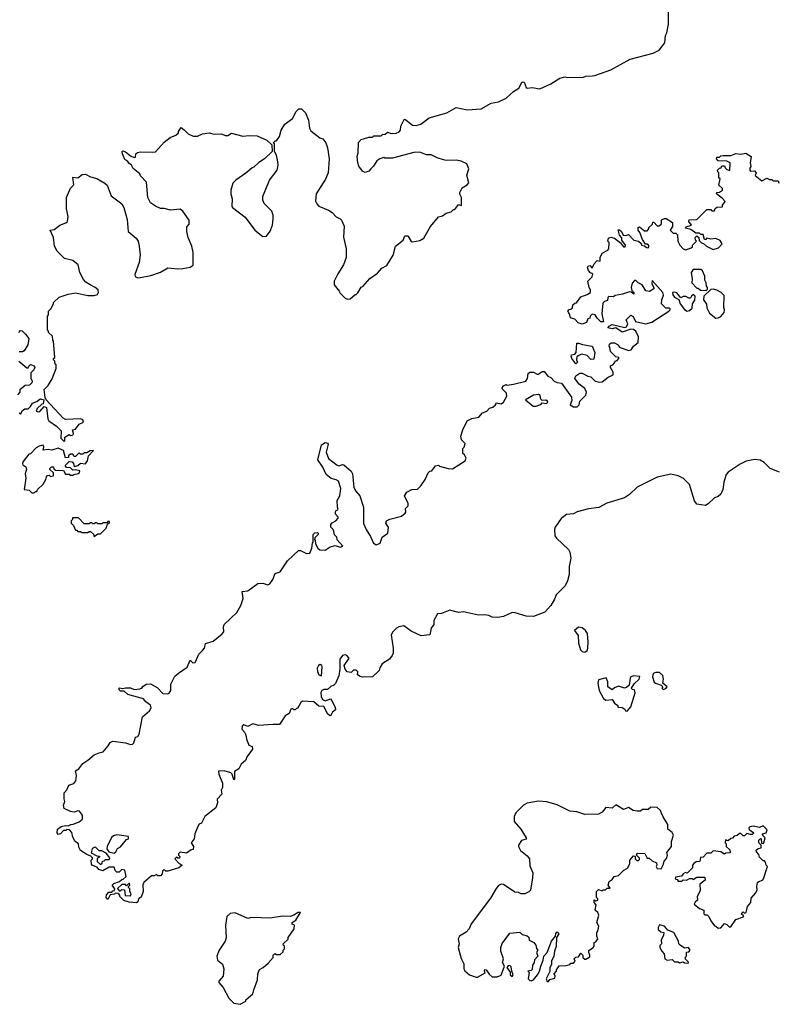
# Model space of a CAD drawing. Extents: x 2029826 to 2248070, y 228728 to 402406.
# Tile 37 of 256: x 2087298 to 2093376, y 277310 to 285201. Entities that reach past the tile are written whole.
import ezdxf

# ---------------------------------------------------------------- set-up
doc = ezdxf.new("R2010")
doc.units = 0

msp = doc.modelspace()

# ---------------------------------------------------------------- linework, layer by layer
at = {"layer": '0CON10XD'}
for points in [[(2089857.5, 283025), (2089865, 283010), (2089905, 282970), (2089925, 282962.5), (2089947, 282963), (2089985, 283000), (2089995, 283000), (2090008.3, 283011.7), (2090033.6, 283056.4), (2090046.4, 283063.6), (2090103.6, 283126.4), (2090165, 283170), (2090200.7, 283209.3), (2090239.3, 283230.7), (2090290, 283315), (2090310, 283385), (2090370, 283435), (2090385, 283470), (2090408.3, 283468.3), (2090433.6, 283423.6), (2090445, 283420), (2090505, 283432.5), (2090535, 283450), (2090590, 283545), (2090655, 283620), (2090685, 283630), (2090715, 283650), (2090755, 283660), (2090775, 283680), (2090785, 283680), (2090815, 283720), (2090838.3, 283711.7), (2090837.5, 283775), (2090823.6, 283803.6), (2090823.6, 283816.4), (2090842.5, 283855), (2090883.6, 283876.4), (2090896.1, 283893.9), (2090880, 283955), (2090896.7, 284005), (2090880, 284045), (2090835, 284067.5), (2090796.4, 284076.4), (2090715, 284072.5), (2090695, 284077.5), (2090643, 284093), (2090595, 284117.5), (2090558.3, 284118.3), (2090505, 284140), (2090455, 284137.5), (2090285, 284092.5), (2090225, 284092.5), (2090215, 284097.5), (2090183, 284087), (2090160.7, 284069.3), (2090133.6, 284026.4), (2090112.5, 284005), (2090095, 283987.5), (2090065, 283977.5), (2090045, 283987.5), (2090016.1, 284026.1), (2090006.7, 284055), (2090002.5, 284105), (2090010, 284135), (2090013, 284217), (2090035, 284240), (2090053, 284247), (2090095, 284260), (2090125, 284260), (2090135, 284270), (2090195, 284270), (2090205, 284280), (2090227, 284283), (2090245, 284300), (2090275, 284290), (2090315, 284292.5), (2090338.3, 284301.7), (2090350, 284315), (2090353, 284347), (2090377.5, 284402.5), (2090385, 284403.3), (2090405, 284389.2), (2090444.6, 284354.6), (2090475, 284353.6), (2090512.5, 284365), (2090580, 284415), (2090720, 284455), (2090795, 284497.5), (2090885, 284480), (2090995, 284487.5), (2091075, 284532.5), (2091135, 284542.5), (2091195, 284572.5), (2091253.6, 284626.4), (2091297.7, 284652.3), (2091325, 284702.5), (2091340.3, 284700.3), (2091355, 284657.5), (2091365, 284652.5), (2091405, 284656.7), (2091465, 284646.7), (2091555, 284687.5), (2091625, 284732.5), (2091665, 284742.5), (2091685, 284737.5), (2091815, 284740), (2091835, 284747.5), (2091885, 284750), (2091907, 284753), (2092035, 284800), (2092190, 284885), (2092375, 284932.5), (2092423, 284957), (2092467.5, 285015), (2092472.5, 285075), (2092482.5, 285095), (2092497.5, 285165), (2092496.7, 285265)], [(2087295, 282050), (2087305, 282040), (2087320.7, 282069.3), (2087338.3, 282081.7), (2087365, 282082.5), (2087385, 282100), (2087401.7, 282128.3), (2087435, 282140), (2087450, 282155), (2087465, 282162.5), (2087490, 282155), (2087487, 282123), (2087475, 282120), (2087438.8, 282085), (2087431.2, 282065), (2087445, 282058), (2087458.3, 282061.7), (2087495, 282100), (2087513, 282093), (2087523.6, 282003.6), (2087532.5, 281985), (2087593.9, 281943.9), (2087630, 281905), (2087628.3, 281848.3), (2087655, 281820), (2087660, 281825), (2087660, 281855), (2087693, 281877), (2087705, 281870), (2087726.7, 281873.3), (2087730, 281885), (2087720, 281915), (2087745, 281920), (2087775, 281960), (2087810, 281975), (2087803, 281993), (2087785, 282003.3), (2087665, 281997.5), (2087645, 282007.5), (2087510, 282155), (2087503, 282173), (2087493, 282237), (2087525, 282270), (2087557, 282323), (2087590, 282405), (2087590, 282435), (2087581.7, 282441.7), (2087580, 282465), (2087570, 282475), (2087570, 282485), (2087580, 282495), (2087570, 282625), (2087563, 282633), (2087560, 282665), (2087530, 282695), (2087530, 282705), (2087520, 282715), (2087520, 282825), (2087530, 282835), (2087530, 282865), (2087547, 282883), (2087570, 282925), (2087570, 282935), (2087615, 282977.5), (2087685, 283002.5), (2087745, 283012.5), (2087845, 282991.2), (2087895, 282991.2), (2087920.7, 282999.3), (2087930, 283015), (2087926.7, 283035), (2087902.5, 283055), (2087862.5, 283075), (2087827, 283097), (2087808.8, 283118.8), (2087780, 283175), (2087766.4, 283236.4), (2087725, 283270), (2087656.4, 283286.4), (2087597.5, 283345), (2087577.5, 283385), (2087570, 283455), (2087543.3, 283515), (2087575, 283520), (2087620, 283555), (2087667, 283573), (2087680, 283585), (2087687.5, 283625), (2087672.5, 283685), (2087672.5, 283775), (2087705, 283850), (2087731.7, 283878.3), (2087725, 283940), (2087765, 283933.3), (2087798.3, 283961.7), (2087825, 283962.5), (2087865, 283942.5), (2087915, 283927.5), (2087980.7, 283890.7), (2087997.5, 283875), (2088030.7, 283790.7), (2088117.5, 283725), (2088132.5, 283695), (2088159.3, 283599.3), (2088167.5, 283505), (2088230.5, 283450.5), (2088246.2, 283425), (2088256, 283385), (2088262, 283315), (2088256, 283255), (2088220.7, 283159.3), (2088223, 283143), (2088243.6, 283133.6), (2088265, 283133.8), (2088348, 283152), (2088425, 283176.7), (2088485, 283211.2), (2088565, 283203.8), (2088605, 283206.7), (2088665, 283217.5), (2088687.5, 283235), (2088686.7, 283335), (2088676.2, 283385), (2088646.7, 283455), (2088637.5, 283505), (2088638.3, 283541.7), (2088656.2, 283563.8), (2088655.7, 283595), (2088605, 283666), (2088585, 283684), (2088506.1, 283673.9), (2088455, 283688.8), (2088425, 283689.2), (2088385.5, 283705.5), (2088345, 283732.5), (2088323.8, 283775), (2088315, 283900), (2088265, 283950), (2088260, 283965), (2088208.3, 284008.3), (2088192.5, 284035), (2088171.1, 284051.1), (2088163.8, 284065), (2088140, 284080), (2088121.5, 284125), (2088120, 284145), (2088125, 284150), (2088145, 284143.3), (2088185, 284110), (2088215, 284097.5), (2088225, 284100), (2088227.5, 284125), (2088243, 284137), (2088265, 284142.5), (2088365, 284138.8), (2088385, 284143.3), (2088455, 284220), (2088503.9, 284256.1), (2088550, 284275), (2088570, 284295), (2088570, 284305), (2088591.7, 284338.3), (2088615, 284317.5), (2088647, 284287), (2088687, 284267), (2088723, 284267), (2088763.6, 284286.4), (2088815, 284293.8), (2088855, 284283.8), (2088915, 284286.7), (2088945, 284273.3), (2088967, 284273), (2088995, 284292.5), (2089085, 284266.7), (2089137, 284273), (2089201.7, 284271.7), (2089277, 284237), (2089318.3, 284198.3), (2089320, 284145), (2089260, 284085), (2089215, 284057.5), (2089175, 284020), (2089160, 284015), (2089109.3, 283970.7), (2089030, 283915), (2089005, 283890), (2088990, 283835), (2088990, 283805), (2089000, 283765), (2088997.5, 283705), (2089002.5, 283695), (2089105, 283617.5), (2089182.5, 283515), (2089245, 283462.5), (2089275, 283467.5), (2089305, 283507.5), (2089323.3, 283555), (2089328.8, 283605), (2089328, 283635), (2089317.7, 283667.7), (2089257.7, 283727.7), (2089246.2, 283755), (2089246.2, 283785), (2089300, 283915), (2089360, 283995), (2089370, 284035), (2089367, 284063), (2089356.4, 284116.4), (2089340, 284145), (2089340, 284205), (2089330, 284215), (2089345, 284230), (2089355, 284230), (2089380, 284265), (2089392.5, 284315), (2089422.5, 284365), (2089485, 284410), (2089514.2, 284465.8), (2089535, 284487.5), (2089555, 284486.2), (2089588.8, 284455), (2089612.5, 284395), (2089620.7, 284330.7), (2089630.7, 284310.7), (2089702.5, 284255), (2089726.1, 284246.1), (2089750, 284215), (2089763.3, 284175), (2089778.8, 284085), (2089770, 283975), (2089747.7, 283922.3), (2089673.3, 283805), (2089667, 283747), (2089677.5, 283725), (2089695, 283707.5), (2089773.6, 283673.6), (2089802.5, 283655), (2089835, 283622.5), (2089866.4, 283606.4), (2089877.5, 283595), (2089897, 283547), (2089893, 283457), (2089913.3, 283365), (2089913.3, 283295), (2089893.6, 283236.4), (2089846.4, 283163.6), (2089817.5, 283105), (2089817.5, 283075), (2089857.5, 283025)], [(2092146.4, 282733.6), (2092159.3, 282740.7), (2092170, 282765), (2092157.5, 282795), (2092195, 282832.5), (2092213, 282823), (2092231.7, 282781.7), (2092315, 282763.3), (2092363.6, 282776.4), (2092500, 282865), (2092510, 282875), (2092510, 282885), (2092505, 282890), (2092475, 282890), (2092440, 282925), (2092442.5, 282955), (2092457.7, 282992.3), (2092451.2, 283015), (2092365, 283110), (2092362.5, 283085), (2092380, 283055), (2092380, 283045), (2092345, 283022.5), (2092315, 283027.5), (2092285, 283077.5), (2092253, 283093), (2092235, 283110), (2092225, 283110), (2092205, 283090), (2092197.5, 283055), (2092201.7, 283031.7), (2092220, 283015), (2092218.3, 283001.7), (2092198.3, 283018.3), (2092185, 283020), (2092129.3, 283000.7), (2092068.3, 282991.7), (2092055, 282980), (2092018.3, 282981.7), (2092010, 282975), (2092008.3, 282951.7), (2091985, 282942.5), (2091971.7, 282928.3), (2091962.5, 282845), (2091975, 282780), (2091955, 282780), (2091925, 282810), (2091910, 282835), (2091885, 282840), (2091870, 282825), (2091865, 282810), (2091850, 282805), (2091840, 282775), (2091805, 282760), (2091773, 282773), (2091745, 282800), (2091711.7, 282811.7), (2091707, 282837), (2091690, 282865), (2091701.7, 282878.3), (2091715, 282880), (2091728.3, 282891.7), (2091730, 282915), (2091745, 282930), (2091758.3, 282931.7), (2091795, 282980), (2091845, 282997.5), (2091872.5, 283015), (2091872.5, 283035), (2091860, 283055), (2091850, 283105), (2091885, 283140), (2091890, 283165), (2091871.7, 283171.7), (2091855, 283190), (2091847.5, 283215), (2091853.6, 283226.4), (2091865, 283230), (2091885, 283210), (2091900, 283245), (2091925, 283270), (2091950, 283265), (2091950, 283295), (2091965, 283330), (2092010, 283355), (2092017.5, 283365), (2092020, 283415), (2092010, 283425), (2092015, 283450), (2092035, 283457.5), (2092065, 283450), (2092113, 283413), (2092135, 283380), (2092148.3, 283381.7), (2092152.5, 283395), (2092123, 283433), (2092121.7, 283451.7), (2092103.3, 283475), (2092092.5, 283517.5), (2092105, 283517.5), (2092120, 283505), (2092133, 283473), (2092155, 283472.5), (2092175, 283480), (2092220, 283435), (2092257, 283427), (2092277.5, 283407.5), (2092280, 283395), (2092305, 283390), (2092320, 283375), (2092335, 283372.5), (2092342.5, 283385), (2092337.5, 283395), (2092325, 283402.5), (2092311.7, 283401.7), (2092288.3, 283438.3), (2092267, 283497), (2092252.5, 283515), (2092253, 283537), (2092265, 283540), (2092305, 283510), (2092325, 283510), (2092340, 283525), (2092340, 283535), (2092368.3, 283561.7), (2092371.7, 283578.3), (2092378.3, 283578.3), (2092405, 283550), (2092421.7, 283548.3), (2092440, 283565), (2092441.7, 283598.3), (2092465, 283607.5), (2092476.7, 283606.7), (2092530, 283575), (2092530, 283545), (2092510, 283515), (2092535, 283490), (2092555, 283490), (2092568.3, 283478.3), (2092572.5, 283425), (2092587.5, 283395), (2092614.2, 283364.2), (2092635, 283357.5), (2092678.3, 283371.7), (2092688.3, 283381.7), (2092690, 283395), (2092720, 283425), (2092713, 283433), (2092710, 283455), (2092725, 283470), (2092740, 283455), (2092741.7, 283431.7), (2092761.7, 283411.7), (2092778.3, 283408.3), (2092800, 283385), (2092855, 283360), (2092896.1, 283373.9), (2092926.4, 283403.6), (2092910.7, 283430.7), (2092875, 283446.7), (2092835, 283442.5), (2092805, 283450), (2092795, 283440), (2092785, 283440), (2092775, 283480), (2092755, 283480), (2092745, 283490), (2092715, 283490), (2092675, 283520), (2092631.7, 283531.7), (2092638.3, 283541.7), (2092680, 283555), (2092660, 283585), (2092661.7, 283598.3), (2092725, 283600), (2092805, 283680), (2092835, 283680), (2092845, 283670), (2092865, 283670), (2092871.7, 283688.3), (2092885, 283700), (2092928.3, 283701.7), (2092930, 283715), (2092950, 283745), (2092929.3, 283769.3), (2092880, 283805), (2092883, 283817), (2092905, 283820), (2092930, 283835), (2092928.3, 283848.3), (2092900, 283875), (2092910, 283925), (2092900, 283935), (2092900, 283975), (2092891.7, 283981.7), (2092890, 283995), (2092905, 284010), (2092920, 284015), (2092925, 284030), (2092945, 284030), (2092950, 284015), (2092965, 284000), (2092988.3, 283991.7), (2092990, 284055), (2092965, 284067.5), (2092895, 284070), (2092880, 284085), (2092885, 284100), (2092905, 284100), (2092915, 284110), (2092935, 284112.5), (2092995, 284112.5), (2093035, 284130), (2093075, 284122.5), (2093115, 284132.5), (2093160, 284105), (2093150, 284055), (2093157.5, 284025), (2093148.3, 284011.7), (2093147.5, 283995), (2093155, 283987.5), (2093185, 283990), (2093200, 283975), (2093191.7, 283951.7), (2093245, 283910), (2093285, 283930), (2093305, 283920), (2093325, 283920), (2093335, 283910), (2093375, 283910), (2093381.7, 283891.7)], [(2092795, 283030), (2092808.3, 283041.7), (2092810, 283055), (2092800, 283065), (2092798.3, 283091.7), (2092787.5, 283115), (2092787.5, 283145), (2092768.3, 283188.3), (2092755, 283200), (2092695, 283200), (2092677.5, 283175), (2092687.5, 283125), (2092683, 283093), (2092725, 283050), (2092735, 283050), (2092753, 283033), (2092795, 283030)], [(2092645, 282866), (2092665, 282870), (2092685, 282890), (2092690, 282925), (2092707, 282953), (2092710, 282985), (2092698.3, 282998.3), (2092680, 282985), (2092671.7, 282968.3), (2092658.3, 282968.3), (2092635, 282982.5), (2092615, 282982.5), (2092595, 282972.5), (2092562.3, 283012.3), (2092545, 283018.8), (2092527.5, 283015), (2092531.4, 282995), (2092545, 282977.5), (2092580, 282960), (2092590, 282925), (2092625, 282878.8), (2092645, 282866)], [(2092875, 282810), (2092895, 282812.5), (2092916.4, 282823.6), (2092942.5, 282855), (2092946.7, 282876.7), (2092940, 282895), (2092941.7, 282991.7), (2092920, 283015), (2092885, 283032.5), (2092855, 283042.5), (2092835, 283040), (2092780, 282985), (2092777.5, 282955), (2092801.7, 282921.7), (2092803, 282893), (2092825, 282850), (2092875, 282810)], [(2090184.1, 280005.9), (2090177.5, 279985), (2090125, 279934.4), (2090045, 279932), (2090025, 279936.7), (2090005, 279950), (2090007.5, 279975), (2089995, 279986.7), (2089973, 279987), (2089955, 279970), (2089922.5, 279975), (2089906.4, 279996.4), (2089897.5, 280025), (2089936.7, 280085), (2089920, 280105), (2089905, 280110), (2089885, 280106.7), (2089864, 280075), (2089863.3, 279995), (2089856.1, 279943.9), (2089828.3, 279881.7), (2089815, 279867.5), (2089791.7, 279858.3), (2089765, 279832.5), (2089735, 279832.5), (2089720, 279825), (2089711.7, 279808.3), (2089713.9, 279776.1), (2089725, 279753.3), (2089745, 279743.3), (2089787, 279757), (2089800, 279745), (2089825, 279690), (2089828.8, 279671.2), (2089805, 279652.5), (2089790, 279625), (2089785, 279622.5), (2089767.5, 279635), (2089735.8, 279695.8), (2089695, 279700), (2089655, 279733.3), (2089565, 279740), (2089551.7, 279728.3), (2089525, 279680), (2089515, 279680), (2089505, 279670), (2089495, 279670), (2089485, 279680), (2089470, 279675), (2089458.3, 279641.7), (2089425, 279623.3), (2089378.8, 279551.2), (2089325, 279553.8), (2089215, 279543.3), (2089165, 279557.5), (2089125, 279537.5), (2089095, 279550), (2089081.7, 279538.3), (2089076.7, 279515), (2089100, 279490), (2089109.5, 279469.5), (2089114.3, 279434.3), (2089131.2, 279395), (2089135, 279387.5), (2089160, 279375), (2089162.5, 279355), (2089120, 279295), (2089106.1, 279263.9), (2089072.5, 279235), (2089053, 279197), (2089020, 279175), (2089020, 279115), (2089015, 279110), (2089000, 279155), (2088990, 279165), (2088935, 279182.5), (2088891.7, 279178.3), (2088892.5, 279155), (2088923, 279083), (2088923, 279047), (2088912.5, 279025), (2088917, 278993), (2088880, 278955), (2088882.5, 278925), (2088870, 278885), (2088782.5, 278815), (2088755, 278762.5), (2088735, 278752.5), (2088724.1, 278735.9), (2088700, 278675), (2088696.7, 278635), (2088672.5, 278605), (2088690, 278575), (2088688.3, 278551.7), (2088671.7, 278548.3), (2088635, 278520), (2088585, 278530), (2088570, 278515), (2088570, 278505), (2088580, 278495), (2088578.3, 278481.7), (2088565, 278480), (2088555, 278490), (2088540, 278475), (2088575, 278437.5), (2088600, 278425), (2088572.5, 278405), (2088485, 278377.5), (2088468.3, 278378.3), (2088455, 278390), (2088442.5, 278377.5), (2088440, 278355), (2088425, 278340), (2088405, 278340), (2088395, 278350), (2088375, 278340), (2088355, 278340), (2088292.5, 278285), (2088283.3, 278266.7), (2088286.4, 278213.6), (2088271.7, 278168.3), (2088250, 278155), (2088245, 278130), (2088235, 278122.5), (2088175, 278127.5), (2088133, 278143), (2088100, 278175), (2088100, 278185), (2088088.3, 278198.3), (2088065, 278200), (2088058.3, 278191.7), (2088021.7, 278188.3), (2088005, 278150), (2087990, 278165), (2087993, 278187), (2088011.7, 278208.3), (2088035, 278210), (2088045, 278220), (2088058.3, 278221.7), (2088060, 278235), (2088040, 278265), (2088051.7, 278278.3), (2088097, 278293), (2088115, 278310), (2088128.3, 278311.7), (2088150, 278335), (2088140, 278385), (2088115, 278390), (2088095, 278370), (2088075, 278370), (2088061.7, 278381.7), (2088055, 278410), (2088015, 278410), (2087965, 278380), (2087931.7, 278391.7), (2087918.3, 278408.3), (2087881.7, 278421.7), (2087873, 278433), (2087870, 278465), (2087880, 278475), (2087880, 278485), (2087868.3, 278498.3), (2087835, 278510), (2087783.9, 278543.9), (2087770.7, 278570.7), (2087770, 278595), (2087742.5, 278615), (2087725, 278650), (2087717, 278687), (2087698.3, 278708.3), (2087675, 278710), (2087667, 278703), (2087648.3, 278701.7), (2087625, 278677.5), (2087605, 278670), (2087597.5, 278685), (2087600, 278715), (2087630, 278735), (2087665, 278742.5), (2087685, 278740), (2087708.3, 278751.7), (2087727, 278753), (2087775, 278772.5), (2087800, 278795), (2087800, 278825), (2087778.3, 278858.3), (2087765, 278860), (2087735, 278850), (2087705, 278854.2), (2087655, 278880), (2087650, 278905), (2087660, 278935), (2087653.9, 278956.1), (2087653.3, 279005), (2087675, 279030), (2087692.5, 279065), (2087730.7, 279079.3), (2087748.3, 279101.7), (2087753.6, 279143.6), (2087745, 279180), (2087772, 279198), (2087805, 279241.2), (2087844.3, 279265.7), (2087895, 279310), (2087935.8, 279324.2), (2087965.7, 279334.3), (2088007.3, 279382.7), (2088021.7, 279408.3), (2088045, 279420), (2088145, 279406.7), (2088185, 279391.2), (2088202.5, 279395), (2088213.6, 279406.4), (2088225, 279450), (2088245, 279457.5), (2088256.2, 279475), (2088282.5, 279615), (2088337, 279663), (2088350.8, 279685), (2088346.8, 279706.8), (2088309.2, 279735), (2088288.8, 279758.8), (2088165, 279793.3), (2088135, 279820), (2088105, 279820), (2088095, 279830), (2088095, 279847.5), (2088125, 279840), (2088145, 279846.7), (2088185, 279847.5), (2088215, 279833.3), (2088261.7, 279838.3), (2088276.7, 279843.3), (2088285, 279856.2), (2088312.5, 279875), (2088345, 279878.8), (2088399.3, 279849.3), (2088445, 279801.2), (2088485, 279797.5), (2088496.4, 279803.6), (2088510, 279825), (2088510, 279875), (2088541.4, 279938.6), (2088570, 279965), (2088638.7, 280011.3), (2088665, 280067.5), (2088686.1, 280046.1), (2088705, 280048.8), (2088733.3, 280116.7), (2088762, 280145), (2088777.5, 280165), (2088788, 280202), (2088849.4, 280220.6), (2088921.2, 280278.8), (2088933.3, 280295), (2088930.8, 280335), (2088935.7, 280355), (2089038.9, 280451.1), (2089070, 280505), (2089087.6, 280562.4), (2089081.2, 280618.8), (2089125, 280622.5), (2089205, 280682), (2089245, 280684.3), (2089285, 280672.9), (2089301.3, 280678.7), (2089325.8, 280715), (2089345, 280762.5), (2089385, 280776), (2089444.5, 280865.5), (2089531.7, 280948.3), (2089547.7, 280947.7), (2089595, 280923.8), (2089623, 280927), (2089637.5, 280965), (2089643, 281007), (2089650, 281015), (2089650, 281075), (2089661.7, 281088.3), (2089685, 281090), (2089690, 281085), (2089690, 281075), (2089661.7, 281048.3), (2089660, 281035), (2089666.4, 281026.4), (2089669.3, 280999.3), (2089687, 280967), (2089703, 280953), (2089745, 280950), (2089785, 280976.7), (2089825, 280987.5), (2089865, 280972.5), (2089888.3, 280981.7), (2089843, 281033), (2089840, 281055), (2089821.7, 281071.7), (2089815, 281100), (2089810, 281115), (2089790, 281135), (2089790, 281155), (2089800.7, 281169.3), (2089830, 281185), (2089850, 281205), (2089850, 281215), (2089828.3, 281238.3), (2089827.5, 281255), (2089830, 281265), (2089850, 281275), (2089843.3, 281293.3), (2089841.2, 281348.8), (2089863.9, 281386.1), (2089871.4, 281445), (2089852.7, 281502.7), (2089834.1, 281514.1), (2089795, 281524.2), (2089752.9, 281555), (2089726, 281615), (2089686, 281675), (2089716.4, 281793.6), (2089745, 281812.5), (2089765, 281807.5), (2089768.3, 281798.3), (2089753.8, 281735), (2089773.3, 281685), (2089840.5, 281630.5), (2089855, 281626.7), (2089885, 281636.7), (2089895, 281633.3), (2089952.7, 281582.7), (2089965, 281562.5), (2089974.2, 281455), (2089988.8, 281425), (2090024, 281384), (2090053.8, 281295), (2090053.2, 281163.2), (2090073.3, 281115), (2090109.5, 281059.5), (2090132, 281005), (2090155, 280992.5), (2090186.7, 281005), (2090203.3, 281055), (2090247.5, 281085), (2090252.5, 281135), (2090232.5, 281165), (2090237.5, 281185), (2090262.7, 281197.3), (2090357.7, 281222.3), (2090387.5, 281245), (2090392.5, 281255), (2090390, 281285), (2090410, 281305), (2090410, 281325), (2090382.5, 281385), (2090400, 281415), (2090440, 281435), (2090485, 281437.5), (2090512.5, 281465), (2090547.5, 281515), (2090571.7, 281568.3), (2090585, 281582.5), (2090600, 281585), (2090630, 281625), (2090655, 281630), (2090663, 281623), (2090730, 281605), (2090765, 281601.2), (2090866.7, 281665), (2090876.1, 281686.1), (2090863, 281713), (2090850, 281725), (2090850, 281765), (2090860, 281775), (2090867.5, 281805), (2090837.5, 281835), (2090833.6, 281863.6), (2090848.8, 281915), (2090883.6, 281986.4), (2090920, 282005), (2090977.5, 282015), (2091005, 282050), (2091040, 282065), (2091061.7, 282088.3), (2091090, 282095), (2091110, 282115), (2091115, 282130), (2091155, 282123.3), (2091173.9, 282136.1), (2091201.2, 282185), (2091198.3, 282208.3), (2091160, 282245), (2091175, 282267.5), (2091195, 282277.5), (2091205, 282272.5), (2091255, 282280), (2091352.5, 282305), (2091366.2, 282325), (2091372.5, 282365), (2091385, 282377.5), (2091415, 282377.5), (2091445, 282360), (2091455, 282360), (2091469.3, 282370.7), (2091485, 282382.5), (2091501.7, 282381.7), (2091530, 282345), (2091553, 282333), (2091580, 282305), (2091605, 282293.3), (2091639.3, 282289.3), (2091720, 282175), (2091721.7, 282148.3), (2091710, 282115), (2091735, 282097.5), (2091765, 282097.5), (2091780, 282115), (2091787.5, 282145), (2091835, 282192.5), (2091840, 282215), (2091826.4, 282246.4), (2091780.5, 282280.5), (2091753.9, 282313.9), (2091746.7, 282325), (2091753.6, 282346.4), (2091785, 282367.5), (2091805, 282368.8), (2091850, 282345), (2091875, 282340), (2091910, 282305), (2091947, 282297), (2091965, 282300), (2092012.5, 282335), (2092052.5, 282355), (2092052.5, 282375), (2092032.5, 282415), (2092033, 282427), (2092050, 282435), (2092065, 282450), (2092070, 282465), (2092085, 282470), (2092100, 282485), (2092100, 282495), (2092075, 282500), (2092031.7, 282541.7), (2092027, 282577), (2092020, 282585), (2092025, 282600), (2092038.3, 282611.7), (2092065, 282612.5), (2092088.3, 282598.3), (2092105, 282577.5), (2092175, 282550), (2092196.7, 282555), (2092216, 282584), (2092252.5, 282615), (2092255, 282660), (2092236.2, 282706.2), (2092217, 282717), (2092195, 282720), (2092125, 282697.5), (2092075, 282732.5), (2092045, 282723.3), (2092011.7, 282731.7), (2092020, 282745), (2092045, 282757.5), (2092146.4, 282733.6)], [(2087290, 282695), (2087305, 282710), (2087318.3, 282708.3), (2087345, 282680), (2087370, 282645), (2087362.5, 282595), (2087335, 282547.5), (2087321.7, 282538.3), (2087295, 282540)], [(2091755, 282442.5), (2091722.5, 282485), (2091717.5, 282505), (2091720, 282515), (2091745, 282520), (2091757, 282533), (2091761.7, 282608.3), (2091775, 282610), (2091807, 282597), (2091885.9, 282585.9), (2091906.2, 282535), (2091898.3, 282481.7), (2091875, 282477.5), (2091845, 282510), (2091800.7, 282519.3), (2091771.7, 282508.3), (2091761.7, 282498.3), (2091760, 282475), (2091767, 282457), (2091755, 282442.5)], [(2087290, 282465), (2087355, 282410), (2087365, 282410), (2087370, 282425), (2087385, 282437.5), (2087415, 282427.5), (2087420, 282415), (2087412.5, 282395), (2087388.3, 282371.7), (2087387, 282327), (2087397.5, 282305), (2087395, 282290), (2087377, 282273), (2087341.7, 282268.3), (2087300, 282235), (2087300, 282215), (2087280, 282195)], [(2091435, 282103.8), (2091475, 282117.5), (2091485, 282130), (2091520, 282125), (2091530, 282135), (2091526.7, 282145), (2091515, 282152.5), (2091485, 282150), (2091475, 282160), (2091468.3, 282188.3), (2091455, 282197.5), (2091415, 282192.5), (2091350, 282155), (2091412.5, 282105), (2091435, 282103.8)], [(2087415, 281410), (2087425, 281420), (2087435, 281420), (2087440, 281435), (2087485, 281480), (2087507.5, 281515), (2087511.7, 281538.3), (2087521.7, 281548.3), (2087535, 281550), (2087545, 281540), (2087570, 281545), (2087568.3, 281568.3), (2087540, 281595), (2087540, 281605), (2087551.7, 281618.3), (2087568.3, 281618.3), (2087571.7, 281601.7), (2087585, 281590), (2087648.3, 281588.3), (2087665, 281560), (2087695, 281560), (2087705, 281550), (2087725, 281550), (2087733, 281557), (2087767, 281563), (2087778.3, 281571.7), (2087780, 281585), (2087745, 281592.5), (2087725, 281590), (2087705, 281610), (2087671.7, 281611.7), (2087661.7, 281628.3), (2087695, 281660), (2087718.3, 281658.3), (2087730, 281645), (2087735, 281620), (2087765, 281628.8), (2087785, 281647.5), (2087825, 281642.5), (2087840, 281665), (2087850, 281705), (2087888.3, 281748.3), (2087863, 281747), (2087835, 281730), (2087815, 281730), (2087805, 281720), (2087785, 281720), (2087775, 281730), (2087745, 281700), (2087735, 281700), (2087725, 281720), (2087705, 281720), (2087690, 281705), (2087688.3, 281691.7), (2087665, 281690), (2087648.3, 281748.3), (2087605, 281767.5), (2087555, 281750), (2087525, 281757.5), (2087485, 281750), (2087490, 281775), (2087485, 281790), (2087455, 281783.3), (2087431.2, 281768.8), (2087385, 281722.5), (2087371.7, 281718.3), (2087325, 281660), (2087320, 281645), (2087323.3, 281633.3), (2087347, 281617), (2087352.5, 281595), (2087342.5, 281565), (2087347, 281527), (2087333.3, 281435), (2087375, 281430), (2087395, 281410), (2087415, 281410)], [(2093385, 281574.2), (2093312.5, 281605), (2093262.5, 281652.5), (2093232.3, 281672.3), (2093185, 281675.7), (2093117.9, 281662.1), (2093071.3, 281638.7), (2092973.8, 281575), (2092960, 281555), (2092938.8, 281495), (2092931.2, 281435), (2092915, 281397.5), (2092895, 281380), (2092865, 281370), (2092815, 281320), (2092793, 281307), (2092725, 281317.5), (2092706.1, 281346.1), (2092663.8, 281475), (2092616.2, 281525), (2092575, 281545.7), (2092515, 281558.1), (2092405, 281535.6), (2092245.5, 281454.5), (2092183.1, 281395), (2092145, 281368.9), (2092003.4, 281326.6), (2091937.7, 281292.3), (2091855, 281281.8), (2091765, 281255.8), (2091735, 281240), (2091680, 281235), (2091635.8, 281204.2), (2091588.8, 281135), (2091583.8, 281115), (2091586, 281065), (2091598.8, 281045), (2091695, 280953.8), (2091705.6, 280935), (2091714, 280885), (2091701.2, 280818.8), (2091700, 280755), (2091687.1, 280705), (2091667.5, 280665), (2091597, 280593), (2091583.6, 280556.4), (2091552.5, 280505), (2091505, 280453.8), (2091415, 280419.2), (2091355, 280421.4), (2091267.9, 280447.9), (2091245, 280449.4), (2091175, 280417.1), (2091130.3, 280410.3), (2091085, 280414), (2091057, 280427), (2091025, 280432.5), (2090975, 280428), (2090855, 280456.2), (2090815, 280450), (2090745, 280470), (2090678.8, 280441.2), (2090645, 280440), (2090616.7, 280385), (2090617.5, 280355), (2090593.8, 280325), (2090585, 280272.5), (2090515, 280264.2), (2090435, 280300), (2090375, 280342), (2090335, 280334), (2090316.7, 280325), (2090286.7, 280295), (2090275, 280270), (2090290, 280165), (2090290, 280125), (2090283.3, 280105), (2090260, 280075), (2090201.7, 280038.3), (2090184.1, 280005.9)], [(2087895, 281060), (2087925, 281080), (2087945, 281080), (2087990, 281125), (2088001.7, 281158.3), (2088018.3, 281171.7), (2088018.3, 281178.3), (2088005, 281180), (2087995, 281170), (2087965, 281170), (2087955, 281160), (2087925, 281160), (2087915, 281170), (2087905, 281170), (2087895, 281160), (2087885, 281160), (2087875, 281170), (2087865, 281170), (2087855, 281160), (2087815, 281160), (2087768.3, 281208.3), (2087721.7, 281208.3), (2087720, 281195), (2087710, 281185), (2087710, 281165), (2087728.3, 281148.3), (2087745, 281110), (2087755, 281110), (2087765, 281100), (2087785, 281100), (2087795, 281090), (2087845, 281090), (2087855, 281100), (2087865, 281100), (2087888.3, 281078.3), (2087895, 281060)], [(2091825, 280132.5), (2091844.1, 280145.9), (2091850, 280165), (2091853.3, 280215), (2091848.3, 280281.7), (2091832.5, 280305), (2091805, 280328), (2091775, 280332), (2091743.3, 280305), (2091773.3, 280265), (2091776.7, 280205), (2091790.5, 280150.5), (2091805, 280136.7), (2091825, 280132.5)], [(2089715, 279943.3), (2089722.5, 280015), (2089720, 280025), (2089705, 280032.5), (2089692.5, 280025), (2089682.5, 280005), (2089683, 279977), (2089695, 279950), (2089715, 279943.3)], [(2092165, 279660), (2092193.8, 279695), (2092230, 279805), (2092225, 279830), (2092205, 279832.5), (2092200, 279845), (2092220.7, 279879.3), (2092262.5, 279915), (2092266.4, 279936.4), (2092215, 279942), (2092196.1, 279933.9), (2092190, 279925), (2092182.5, 279867.5), (2092160.7, 279849.3), (2092145, 279843.3), (2092095, 279860), (2092063, 279847), (2092045, 279830), (2092010, 279855), (2092010, 279895), (2091996.7, 279926.7), (2091935, 279910), (2091930, 279885), (2091940, 279825), (2091975, 279760), (2091995, 279746.7), (2092045, 279752.5), (2092065, 279722.5), (2092090, 279705), (2092091.7, 279691.7), (2092125, 279690), (2092147.5, 279675), (2092151.7, 279661.7), (2092165, 279660)], [(2092455, 279832.5), (2092475, 279840), (2092486.7, 279855), (2092450, 279885), (2092457.5, 279915), (2092452.5, 279945), (2092425, 279970), (2092395, 279970), (2092375, 279962.5), (2092367.5, 279935), (2092383, 279893), (2092393, 279883), (2092438.3, 279868.3), (2092450, 279855), (2092443, 279843), (2092455, 279832.5)], [(2091535, 277492.5), (2091545, 277510), (2091585, 277520), (2091587.5, 277535), (2091580, 277555), (2091600, 277575), (2091600, 277585), (2091621.7, 277618.3), (2091675, 277620), (2091705, 277630), (2091715, 277640), (2091735, 277640), (2091747.5, 277655), (2091740, 277675), (2091753, 277687), (2091775, 277690), (2091795, 277720), (2091810, 277705), (2091810, 277685), (2091825, 277672.5), (2091835, 277672.5), (2091865, 277690), (2091867.5, 277705), (2091857.5, 277725), (2091858.3, 277741.7), (2091892.5, 277765), (2091900, 277775), (2091900, 277805), (2091915, 277810), (2091930, 277835), (2091922.5, 277855), (2091922.5, 277885), (2091930, 277895), (2091937.5, 277935), (2091922.5, 277965), (2091937.5, 278025), (2091930, 278045), (2091910, 278065), (2091917.5, 278107.5), (2091900, 278125), (2091901.7, 278148.3), (2091915, 278140), (2091930, 278145), (2091930, 278155), (2091920, 278165), (2091920, 278215), (2091935, 278230), (2091965, 278220), (2091973, 278227), (2091991.7, 278228.3), (2092005, 278240), (2092028.3, 278241.7), (2092012.5, 278265), (2092022.5, 278295), (2092045, 278310), (2092060, 278335), (2092097, 278343), (2092140, 278385), (2092169.3, 278400.7), (2092186.7, 278435), (2092187.5, 278465), (2092215, 278500), (2092228.3, 278498.3), (2092230, 278475), (2092243, 278463), (2092257, 278463), (2092265, 278470), (2092265, 278480), (2092240, 278505), (2092245, 278520), (2092308.3, 278518.3), (2092325, 278480), (2092341.7, 278481.7), (2092365, 278460), (2092400, 278445), (2092402.5, 278425), (2092397.5, 278415), (2092405, 278397.5), (2092437.5, 278395), (2092457, 278433), (2092461.7, 278458.3), (2092481.7, 278478.3), (2092487.5, 278505), (2092483, 278527), (2092520, 278575), (2092520, 278615), (2092537.5, 278665), (2092526.4, 278686.4), (2092490, 278715), (2092491.7, 278751.7), (2092453, 278813), (2092441.7, 278841.7), (2092432.5, 278862.5), (2092405, 278887.5), (2092355, 278890), (2092335, 278872.5), (2092288.3, 278871.7), (2092271.7, 278858.3), (2092245, 278857.5), (2092213, 278863), (2092175, 278887.5), (2092135, 278872.5), (2092075, 278910), (2092045, 278883.3), (2091995, 278886.7), (2091965, 278850), (2091937, 278833), (2091825, 278832.5), (2091761.7, 278851.7), (2091705, 278857.5), (2091605, 278907.5), (2091521.7, 278931.7), (2091455, 278937.5), (2091365, 278922.5), (2091333.6, 278906.4), (2091272.5, 278845), (2091260, 278815), (2091260, 278775), (2091313.3, 278715), (2091356.7, 278645), (2091356.1, 278633.9), (2091318.3, 278621.7), (2091294.1, 278585.9), (2091293.8, 278575), (2091311.7, 278541.7), (2091365, 278501.2), (2091382, 278475), (2091385, 278420), (2091408.8, 278365), (2091407.7, 278322.3), (2091390, 278225), (2091378.3, 278211.7), (2091345, 278196.7), (2091315, 278196.7), (2091295, 278206.2), (2091265, 278210), (2091175, 278270), (2091155, 278272), (2091135, 278261.2), (2091115, 278238.8), (2091069.3, 278160.7), (2090916.2, 277955), (2090900, 277915), (2090875, 277887.5), (2090822.5, 277855), (2090810, 277835), (2090818.8, 277795), (2090811.4, 277765), (2090835, 277677.5), (2090856.7, 277635), (2090856.7, 277595), (2090865, 277577.5), (2090902.5, 277545), (2090955, 277526.7), (2090965, 277526.7), (2091028.3, 277561.7), (2091022.5, 277575), (2091025, 277590), (2091035, 277587.5), (2091060.7, 277550.7), (2091085, 277530), (2091125, 277530), (2091156.4, 277543.6), (2091182.5, 277615), (2091167.5, 277645), (2091173.3, 277675), (2091152.5, 277735), (2091153.6, 277766.4), (2091163.9, 277796.1), (2091225, 277880), (2091305, 277887.5), (2091325, 277870), (2091365, 277860), (2091377, 277847), (2091380, 277825), (2091416.4, 277806.4), (2091432.5, 277785), (2091438.3, 277758.3), (2091450, 277745), (2091440, 277725), (2091450, 277695), (2091423, 277667), (2091420, 277645), (2091407, 277623), (2091405, 277590), (2091395, 277580), (2091370, 277575), (2091380, 277565), (2091372.5, 277515), (2091385, 277500), (2091395, 277497.5), (2091413.6, 277506.4), (2091446.7, 277545), (2091463.9, 277576.1), (2091472.5, 277615), (2091493.3, 277665), (2091497.5, 277695), (2091523.6, 277726.4), (2091560, 277815), (2091590, 277855), (2091593, 277877), (2091605, 277890), (2091617.5, 277875), (2091600, 277845), (2091596.4, 277773.6), (2091582.5, 277735), (2091576.7, 277695), (2091560, 277655), (2091559.3, 277630.7), (2091547, 277603), (2091547, 277573), (2091517.5, 277515), (2091523.6, 277493.6), (2091535, 277492.5)], [(2092895, 277920), (2092915, 277922.5), (2092945, 277957.5), (2092965, 277950), (2092981.7, 277931.7), (2092995, 277930), (2093035, 277990), (2093098.3, 278011.7), (2093098.3, 278018.3), (2093080, 278035), (2093095, 278050), (2093105, 278040), (2093120, 278045), (2093130, 278095), (2093157.5, 278125), (2093158.3, 278161.7), (2093195, 278200), (2093206.4, 278223.6), (2093203.3, 278255), (2093210, 278285), (2093220, 278295), (2093250, 278305), (2093257.5, 278315), (2093290, 278415), (2093280, 278425), (2093275, 278450), (2093265, 278460), (2093255, 278460), (2093225, 278490), (2093221.7, 278511.7), (2093201.7, 278531.7), (2093200, 278545), (2093215, 278560), (2093240, 278565), (2093240, 278585), (2093220, 278605), (2093220, 278625), (2093235, 278640), (2093240, 278635), (2093241.7, 278601.7), (2093255, 278600), (2093260, 278605), (2093270, 278645), (2093251.7, 278661.7), (2093250, 278675), (2093280, 278685), (2093288.3, 278708.3), (2093255, 278740), (2093225, 278727.5), (2093175, 278737.5), (2093148.3, 278731.7), (2093140, 278725), (2093141.7, 278711.7), (2093180, 278685), (2093168.3, 278671.7), (2093155, 278670), (2093125, 278680), (2093105, 278660), (2093095, 278660), (2093075, 278680), (2093065, 278680), (2093047, 278663), (2093021.7, 278658.3), (2093008.3, 278641.7), (2092995, 278640), (2092975, 278620), (2092953, 278627), (2092950, 278605), (2092960, 278595), (2092960, 278575), (2092988.3, 278548.3), (2092990, 278525), (2092955, 278520), (2092945, 278512.5), (2092915, 278532.5), (2092855, 278540), (2092835, 278520), (2092805, 278520), (2092775, 278490), (2092753.6, 278486.4), (2092746.4, 278453.6), (2092718.3, 278451.7), (2092700.7, 278439.3), (2092690, 278425), (2092690, 278405), (2092645, 278360), (2092633, 278367), (2092613.6, 278356.4), (2092601.7, 278338.3), (2092551.7, 278328.3), (2092550, 278315), (2092565, 278310), (2092575, 278297.5), (2092602.5, 278297.5), (2092615, 278307.5), (2092640, 278305), (2092665, 278317.5), (2092687.5, 278317.5), (2092695, 278310), (2092725, 278330), (2092788.3, 278328.3), (2092790, 278305), (2092748.3, 278271.7), (2092751.7, 278218.3), (2092727.5, 278175), (2092730, 278145), (2092710.7, 278129.3), (2092702.5, 278112.5), (2092745, 278077.5), (2092780, 278065), (2092780, 278035), (2092788.3, 278028.3), (2092807, 278027), (2092820, 278015), (2092835, 277980), (2092865, 277940), (2092877, 277937), (2092895, 277920)], [(2088055, 278522.5), (2088068.3, 278531.7), (2088080.7, 278559.3), (2088106.7, 278573.3), (2088155, 278630), (2088170, 278635), (2088170, 278655), (2088075, 278668.8), (2088049.3, 278660.7), (2088032.3, 278647.7), (2087997.5, 278575), (2087997, 278557), (2088013, 278533), (2088055, 278522.5)], [(2087945, 278430), (2087958.3, 278441.7), (2087961.7, 278458.3), (2087975, 278460), (2087985, 278470), (2088015, 278470), (2088020, 278485), (2087990, 278520), (2087955, 278540), (2087935, 278540), (2087905, 278570), (2087895, 278567.5), (2087877.5, 278555), (2087870, 278525), (2087915, 278500), (2087938.3, 278498.3), (2087938.3, 278491.7), (2087920, 278475), (2087920, 278455), (2087945, 278430)], [(2088185, 278180), (2088190, 278195), (2088180, 278215), (2088180, 278235), (2088170, 278245), (2088170, 278255), (2088180, 278265), (2088178.3, 278278.3), (2088171.7, 278278.3), (2088155, 278260), (2088145, 278270), (2088115, 278270), (2088081.7, 278238.3), (2088095, 278220), (2088105, 278220), (2088115, 278230), (2088138.3, 278228.3), (2088141.7, 278181.7), (2088185, 278180)], [(2089065, 277310), (2089110, 277335), (2089110, 277345), (2089167, 277393), (2089173, 277427), (2089202.5, 277505), (2089206.7, 277555), (2089220.7, 277589.3), (2089250, 277605), (2089289.3, 277640.7), (2089330, 277685), (2089330, 277705), (2089341.7, 277718.3), (2089355, 277710), (2089385, 277710), (2089408.3, 277731.7), (2089410, 277745), (2089420, 277755), (2089420, 277775), (2089411.7, 277781.7), (2089410, 277795), (2089448.3, 277831.7), (2089450, 277845), (2089497.5, 277915), (2089500, 277945), (2089481.7, 277951.7), (2089480, 277965), (2089510, 277985), (2089547, 278047), (2089530, 278045), (2089495, 278023.3), (2089465, 278013.3), (2089405, 278016.2), (2089305, 278000), (2089155, 278006.7), (2089125, 277997.5), (2089025, 278042.5), (2088985, 278036.7), (2088957.5, 278015), (2088946.1, 277943.9), (2088953.3, 277843.3), (2088943.3, 277815), (2088896.7, 277745), (2088877.5, 277695), (2088883, 277663), (2088922.5, 277632.5), (2088933.3, 277595), (2088927.5, 277535), (2088893.9, 277496.1), (2088892.5, 277485), (2088927.5, 277445), (2088975, 277360), (2089015, 277320), (2089065, 277310)], [(2092655, 277640), (2092657, 277647), (2092631.7, 277671.7), (2092630, 277685), (2092640, 277695), (2092641.7, 277728.3), (2092658.3, 277731.7), (2092670, 277745), (2092656.4, 277766.4), (2092625, 277760), (2092590, 277785), (2092580, 277795), (2092577, 277817), (2092540, 277885), (2092490, 277905), (2092465, 277937.5), (2092423.6, 277946.4), (2092413.6, 277926.4), (2092415, 277910), (2092435, 277890), (2092460, 277885), (2092457.5, 277865), (2092437.5, 277825), (2092440, 277795), (2092428.3, 277781.7), (2092427.5, 277765), (2092442.5, 277735), (2092462.5, 277715), (2092467.5, 277675), (2092487, 277663), (2092525, 277670), (2092545, 277650), (2092575, 277650), (2092585, 277642.5), (2092615, 277650), (2092625, 277642.5), (2092655, 277640)], [(2091245, 277534), (2091253.3, 277545), (2091240, 277575), (2091235, 277610), (2091225, 277620), (2091211.2, 277618.8), (2091202.5, 277605), (2091227.5, 277567.5), (2091227.5, 277545), (2091245, 277534)]]:
    msp.add_lwpolyline(points, dxfattribs=at)

doc.saveas('drawing.dxf')
